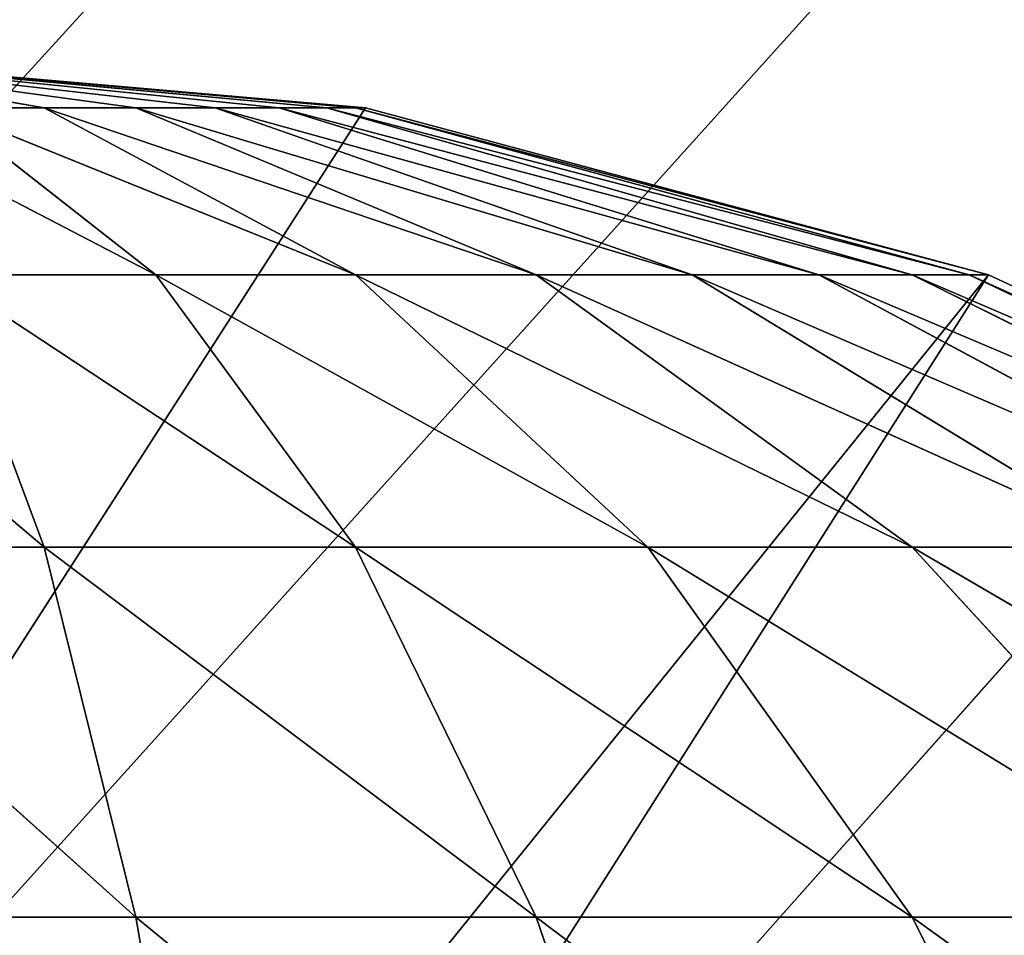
# Model space of a CAD drawing. Extents: x 0 to 16.6, y 0 to 16.6.
# Tile 195 of 200: x 12.841 to 12.8943, y 12.9772 to 13.0267. Entities that reach past the tile are written whole.
import ezdxf

# ---------------------------------------------------------------- set-up
doc = ezdxf.new("R2010")
doc.units = 0
doc.header["$LTSCALE"] = 2.54
doc.layers.get('0').update_dxf_attribs({"color": 13, "linetype": 'CONTINUOUS'})

# ---------------------------------------------------------------- blocks, each defined once
blk = doc.blocks.new('SZCZOTKA_DO_WC_I_UCHWYT_NA')
at = {"color": 0}
for p, q in [((16.1, 16.6, 0.3), (12.634729, 12.796961, 0.3)), ((16.1, 16.6, 0.3), (12.634729, 12.796961, 0.3)), ((12.668404, 12.787938, 0.3), (16.1, 16.6, 0.3)), ((12.668404, 12.787938, 0.3), (16.1, 16.6, 0.3)), ((12.7, 12.773205, 0.3), (16.1, 16.6, 0.3)), ((12.7, 12.773205, 0.3), (16.1, 16.6, 0.3)), ((12.825, 13.025, 24), (12.859729, 13.021962, 24)), ((12.825, 13.025, 24), (12.859729, 13.021962, 24)), ((12.825, 13.025, 24), (12.859729, 13.021962, 24.3)), ((12.825, 13.025, 24), (12.859729, 13.021962, 24.3)), ((12.825, 13.025, 24.3), (12.859729, 13.021962, 24.3)), ((12.847324, 13.021962, 24.326605), (12.825, 13.025, 24.3)), ((12.825, 13.025, 24.3), (12.842365, 13.021962, 24.330077)), ((12.851604, 13.021962, 24.322324), (12.825, 13.025, 24.3)), ((12.847324, 13.021962, 24.326605), (12.825, 13.025, 24.3)), ((12.855077, 13.021962, 24.317365), (12.825, 13.025, 24.3)), ((12.851604, 13.021962, 24.322324), (12.825, 13.025, 24.3)), ((12.857635, 13.021962, 24.311877), (12.825, 13.025, 24.3)), ((12.855077, 13.021962, 24.317365), (12.825, 13.025, 24.3)), ((12.859201, 13.021962, 24.30603), (12.825, 13.025, 24.3)), ((12.857635, 13.021962, 24.311877), (12.825, 13.025, 24.3)), ((12.825, 13.025, 24.3), (12.859729, 13.021962, 24.3)), ((12.859201, 13.021962, 24.30603), (12.825, 13.025, 24.3)), ((12.825, 13.025, 24.3), (12.842365, 13.021962, 24.330077)), ((12.859729, 13.021962, 24), (12.7, 12.773205, 24)), ((12.859729, 13.021962, 24), (12.7, 12.773205, 24)), ((12.83103, 13.021962, 24.334203), (12.848395, 13.012938, 24.364279)), ((12.83103, 13.021962, 24.334203), (12.848395, 13.012938, 24.364279)), ((12.859201, 13.012938, 24.359239), (12.836877, 13.021962, 24.332635)), ((12.836877, 13.021962, 24.332635), (12.848395, 13.012938, 24.364279)), ((12.836877, 13.021962, 24.332635), (12.848395, 13.012938, 24.364279)), ((12.842365, 13.021962, 24.330077), (12.836877, 13.021962, 24.332635)), ((12.859201, 13.012938, 24.359239), (12.836877, 13.021962, 24.332635)), ((12.842365, 13.021962, 24.330077), (12.836877, 13.021962, 24.332635)), ((12.847324, 13.021962, 24.326605), (12.842365, 13.021962, 24.330077)), ((12.842365, 13.021962, 24.330077), (12.868968, 13.012938, 24.3524)), ((12.847324, 13.021962, 24.326605), (12.842365, 13.021962, 24.330077)), ((12.842365, 13.021962, 24.330077), (12.868968, 13.012938, 24.3524)), ((12.842365, 13.021962, 24.330077), (12.859201, 13.012938, 24.359239)), ((12.842365, 13.021962, 24.330077), (12.859201, 13.012938, 24.359239)), ((12.868968, 13.012938, 24.3524), (12.847324, 13.021962, 24.326605)), ((12.847324, 13.021962, 24.326605), (12.851604, 13.021962, 24.322324)), ((12.847324, 13.021962, 24.326605), (12.851604, 13.021962, 24.322324)), ((12.847324, 13.021962, 24.326605), (12.8774, 13.012938, 24.343968)), ((12.847324, 13.021962, 24.326605), (12.8774, 13.012938, 24.343968)), ((12.868968, 13.012938, 24.3524), (12.847324, 13.021962, 24.326605)), ((12.8774, 13.012938, 24.343968), (12.851604, 13.021962, 24.322324)), ((12.851604, 13.021962, 24.322324), (12.855077, 13.021962, 24.317365)), ((12.851604, 13.021962, 24.322324), (12.855077, 13.021962, 24.317365)), ((12.851604, 13.021962, 24.322324), (12.884239, 13.012938, 24.334203)), ((12.851604, 13.021962, 24.322324), (12.884239, 13.012938, 24.334203)), ((12.8774, 13.012938, 24.343968), (12.851604, 13.021962, 24.322324)), ((12.884239, 13.012938, 24.334203), (12.855077, 13.021962, 24.317365)), ((12.855077, 13.021962, 24.317365), (12.857635, 13.021962, 24.311877)), ((12.855077, 13.021962, 24.317365), (12.857635, 13.021962, 24.311877)), ((12.855077, 13.021962, 24.317365), (12.889278, 13.012938, 24.323395)), ((12.855077, 13.021962, 24.317365), (12.889278, 13.012938, 24.323395)), ((12.884239, 13.012938, 24.334203), (12.855077, 13.021962, 24.317365)), ((12.889278, 13.012938, 24.323395), (12.857635, 13.021962, 24.311877)), ((12.857635, 13.021962, 24.311877), (12.859201, 13.021962, 24.30603)), ((12.857635, 13.021962, 24.311877), (12.859201, 13.021962, 24.30603)), ((12.857635, 13.021962, 24.311877), (12.892365, 13.012938, 24.311877)), ((12.857635, 13.021962, 24.311877), (12.892365, 13.012938, 24.311877)), ((12.889278, 13.012938, 24.323395), (12.857635, 13.021962, 24.311877)), ((12.892365, 13.012938, 24.311877), (12.859201, 13.021962, 24.30603)), ((12.859201, 13.021962, 24.30603), (12.859729, 13.021962, 24.3)), ((12.859201, 13.021962, 24.30603), (12.859729, 13.021962, 24.3)), ((12.859201, 13.021962, 24.30603), (12.893404, 13.012938, 24.3)), ((12.859201, 13.021962, 24.30603), (12.893404, 13.012938, 24.3)), ((12.892365, 13.012938, 24.311877), (12.859201, 13.021962, 24.30603)), ((12.859729, 13.021962, 24), (12.893404, 13.012938, 24)), ((12.859729, 13.021962, 24), (12.893404, 13.012938, 24)), ((12.859729, 13.021962, 24), (12.893404, 13.012938, 24.3)), ((12.859729, 13.021962, 24), (12.893404, 13.012938, 24.3)), ((12.859729, 13.021962, 24), (12.859729, 13.021962, 24.3)), ((12.859729, 13.021962, 24.3), (12.893404, 13.012938, 24.3)), ((12.859729, 13.021962, 24), (12.859729, 13.021962, 24.3)), ((12.859729, 13.021962, 24.3), (12.893404, 13.012938, 24.3)), ((12.893404, 13.012938, 24), (12.7, 12.773205, 24)), ((12.893404, 13.012938, 24), (12.7, 12.773205, 24)), ((12.893404, 13.012938, 24), (12.728558, 12.753209, 24)), ((12.893404, 13.012938, 24), (12.728558, 12.753209, 24)), ((12.825, 13.012938, 24.368404), (12.842365, 12.998204, 24.39848)), ((12.825, 13.012938, 24.368404), (12.842365, 12.998204, 24.39848)), ((12.836877, 13.012938, 24.367365), (12.848395, 13.012938, 24.364279)), ((12.836877, 13.012938, 24.367365), (12.848395, 13.012938, 24.364279)), ((12.836877, 13.012938, 24.367365), (12.859201, 12.998204, 24.39397)), ((12.836877, 13.012938, 24.367365), (12.859201, 12.998204, 24.39397)), ((12.836877, 13.012938, 24.367365), (12.842365, 12.998204, 24.39848)), ((12.836877, 13.012938, 24.367365), (12.842365, 12.998204, 24.39848)), ((12.848395, 13.012938, 24.364279), (12.859201, 13.012938, 24.359239)), ((12.848395, 13.012938, 24.364279), (12.859201, 13.012938, 24.359239)), ((12.848395, 13.012938, 24.364279), (12.875, 12.998204, 24.386603)), ((12.848395, 13.012938, 24.364279), (12.875, 12.998204, 24.386603)), ((12.848395, 13.012938, 24.364279), (12.859201, 12.998204, 24.39397)), ((12.848395, 13.012938, 24.364279), (12.859201, 12.998204, 24.39397)), ((12.889278, 12.998204, 24.376604), (12.859201, 13.012938, 24.359239)), ((12.859201, 13.012938, 24.359239), (12.875, 12.998204, 24.386603)), ((12.859201, 13.012938, 24.359239), (12.875, 12.998204, 24.386603)), ((12.868968, 13.012938, 24.3524), (12.859201, 13.012938, 24.359239)), ((12.889278, 12.998204, 24.376604), (12.859201, 13.012938, 24.359239)), ((12.868968, 13.012938, 24.3524), (12.859201, 13.012938, 24.359239)), ((12.868968, 13.012938, 24.3524), (12.8774, 13.012938, 24.343968)), ((12.868968, 13.012938, 24.3524), (12.8774, 13.012938, 24.343968)), ((12.868968, 13.012938, 24.3524), (12.901604, 12.998204, 24.364279)), ((12.868968, 13.012938, 24.3524), (12.901604, 12.998204, 24.364279)), ((12.868968, 13.012938, 24.3524), (12.889278, 12.998204, 24.376604)), ((12.868968, 13.012938, 24.3524), (12.889278, 12.998204, 24.376604)), ((12.901604, 12.998204, 24.364279), (12.8774, 13.012938, 24.343968)), ((12.8774, 13.012938, 24.343968), (12.884239, 13.012938, 24.334203)), ((12.8774, 13.012938, 24.343968), (12.884239, 13.012938, 24.334203)), ((12.8774, 13.012938, 24.343968), (12.911603, 12.998204, 24.35)), ((12.8774, 13.012938, 24.343968), (12.911603, 12.998204, 24.35)), ((12.901604, 12.998204, 24.364279), (12.8774, 13.012938, 24.343968)), ((12.911603, 12.998204, 24.35), (12.884239, 13.012938, 24.334203)), ((12.884239, 13.012938, 24.334203), (12.889278, 13.012938, 24.323395)), ((12.884239, 13.012938, 24.334203), (12.889278, 13.012938, 24.323395)), ((12.884239, 13.012938, 24.334203), (12.918968, 12.998204, 24.334203)), ((12.884239, 13.012938, 24.334203), (12.918968, 12.998204, 24.334203)), ((12.911603, 12.998204, 24.35), (12.884239, 13.012938, 24.334203)), ((12.918968, 12.998204, 24.334203), (12.889278, 13.012938, 24.323395)), ((12.889278, 13.012938, 24.323395), (12.892365, 13.012938, 24.311877)), ((12.889278, 13.012938, 24.323395), (12.892365, 13.012938, 24.311877)), ((12.889278, 13.012938, 24.323395), (12.92348, 12.998204, 24.317365)), ((12.889278, 13.012938, 24.323395), (12.92348, 12.998204, 24.317365)), ((12.918968, 12.998204, 24.334203), (12.889278, 13.012938, 24.323395)), ((12.92348, 12.998204, 24.317365), (12.892365, 13.012938, 24.311877)), ((12.892365, 13.012938, 24.311877), (12.893404, 13.012938, 24.3)), ((12.892365, 13.012938, 24.311877), (12.893404, 13.012938, 24.3)), ((12.892365, 13.012938, 24.311877), (12.925, 12.998204, 24.3)), ((12.892365, 13.012938, 24.311877), (12.925, 12.998204, 24.3)), ((12.92348, 12.998204, 24.317365), (12.892365, 13.012938, 24.311877)), ((12.893404, 13.012938, 24), (12.925, 12.998204, 24)), ((12.893404, 13.012938, 24), (12.925, 12.998204, 24)), ((12.893404, 13.012938, 24), (12.925, 12.998204, 24.3)), ((12.893404, 13.012938, 24), (12.925, 12.998204, 24.3)), ((12.893404, 13.012938, 24), (12.893404, 13.012938, 24.3)), ((12.893404, 13.012938, 24.3), (12.925, 12.998204, 24.3)), ((12.893404, 13.012938, 24), (12.893404, 13.012938, 24.3)), ((12.893404, 13.012938, 24.3), (12.925, 12.998204, 24.3)), ((12.825, 12.998204, 24.4), (12.842365, 12.998204, 24.39848)), ((12.825, 12.998204, 24.4), (12.842365, 12.998204, 24.39848)), ((12.825, 12.998204, 24.4), (12.847324, 12.978209, 24.426605)), ((12.825, 12.998204, 24.4), (12.847324, 12.978209, 24.426605)), ((12.842365, 12.998204, 24.39848), (12.859201, 12.998204, 24.39397)), ((12.842365, 12.998204, 24.39848), (12.859201, 12.998204, 24.39397)), ((12.842365, 12.998204, 24.39848), (12.868968, 12.978209, 24.420805)), ((12.842365, 12.998204, 24.39848), (12.868968, 12.978209, 24.420805)), ((12.842365, 12.998204, 24.39848), (12.847324, 12.978209, 24.426605)), ((12.842365, 12.998204, 24.39848), (12.847324, 12.978209, 24.426605)), ((12.859201, 12.998204, 24.39397), (12.875, 12.998204, 24.386603)), ((12.859201, 12.998204, 24.39397), (12.875, 12.998204, 24.386603)), ((12.859201, 12.998204, 24.39397), (12.889278, 12.978209, 24.411334)), ((12.859201, 12.998204, 24.39397), (12.889278, 12.978209, 24.411334)), ((12.859201, 12.998204, 24.39397), (12.868968, 12.978209, 24.420805)), ((12.859201, 12.998204, 24.39397), (12.868968, 12.978209, 24.420805)), ((12.875, 12.998204, 24.386603), (12.889278, 12.998204, 24.376604)), ((12.875, 12.998204, 24.386603), (12.889278, 12.998204, 24.376604)), ((12.875, 12.998204, 24.386603), (12.907635, 12.978209, 24.39848)), ((12.875, 12.998204, 24.386603), (12.907635, 12.978209, 24.39848)), ((12.875, 12.998204, 24.386603), (12.889278, 12.978209, 24.411334)), ((12.875, 12.998204, 24.386603), (12.889278, 12.978209, 24.411334)), ((12.92348, 12.978209, 24.382634), (12.889278, 12.998204, 24.376604)), ((12.889278, 12.998204, 24.376604), (12.907635, 12.978209, 24.39848)), ((12.889278, 12.998204, 24.376604), (12.907635, 12.978209, 24.39848)), ((12.901604, 12.998204, 24.364279), (12.889278, 12.998204, 24.376604)), ((12.92348, 12.978209, 24.382634), (12.889278, 12.998204, 24.376604)), ((12.901604, 12.998204, 24.364279), (12.889278, 12.998204, 24.376604)), ((12.825, 12.978209, 24.428557), (12.847324, 12.978209, 24.426605)), ((12.825, 12.978209, 24.428557), (12.847324, 12.978209, 24.426605)), ((12.847324, 12.978209, 24.426605), (12.868968, 12.978209, 24.420805)), ((12.847324, 12.978209, 24.426605), (12.868968, 12.978209, 24.420805)), ((12.847324, 12.978209, 24.426605), (12.8774, 12.953557, 24.44397)), ((12.847324, 12.978209, 24.426605), (12.8774, 12.953557, 24.44397)), ((12.847324, 12.978209, 24.426605), (12.851604, 12.953557, 24.450882)), ((12.847324, 12.978209, 24.426605), (12.851604, 12.953557, 24.450882)), ((12.868968, 12.978209, 24.420805), (12.889278, 12.978209, 24.411334)), ((12.868968, 12.978209, 24.420805), (12.889278, 12.978209, 24.411334)), ((12.868968, 12.978209, 24.420805), (12.901604, 12.953557, 24.432683)), ((12.868968, 12.978209, 24.420805), (12.901604, 12.953557, 24.432683)), ((12.868968, 12.978209, 24.420805), (12.8774, 12.953557, 24.44397)), ((12.868968, 12.978209, 24.420805), (12.8774, 12.953557, 24.44397)), ((12.889278, 12.978209, 24.411334), (12.907635, 12.978209, 24.39848)), ((12.889278, 12.978209, 24.411334), (12.907635, 12.978209, 24.39848)), ((12.889278, 12.978209, 24.411334), (12.92348, 12.953557, 24.417365)), ((12.889278, 12.978209, 24.411334), (12.92348, 12.953557, 24.417365)), ((12.889278, 12.978209, 24.411334), (12.901604, 12.953557, 24.432683)), ((12.889278, 12.978209, 24.411334), (12.901604, 12.953557, 24.432683))]:
    blk.add_line(p, q, dxfattribs=at)
mesh = blk.add_polyface(dxfattribs=at)
corners = [(16.1, 16.6, 0.3), (0.5, 16.6, 0.3), (4, 12.8, 0.3)]
mesh.append_faces([[corners[k] for k in face] for face in [(0, 1, 2)]], dxfattribs={"color": 0})
mesh = blk.add_polyface(dxfattribs=at)
corners = [(16.1, 16.6, 0.3), (4, 12.8, 0.3), (12.6, 12.8, 0.3)]
mesh.append_faces([[corners[k] for k in face] for face in [(0, 1, 2)]], dxfattribs={"color": 0})
mesh = blk.add_polyface(dxfattribs=at)
corners = [(16.1, 16.6, 0.3), (12.6, 12.8, 0.3), (12.634729, 12.796961, 0.3)]
mesh.append_faces([[corners[k] for k in face] for face in [(0, 1, 2)]], dxfattribs={"color": 0})
mesh = blk.add_polyface(dxfattribs=at)
corners = [(16.1, 16.6, 0.3), (12.634729, 12.796961, 0.3), (12.668404, 12.787938, 0.3)]
mesh.append_faces([[corners[k] for k in face] for face in [(0, 1, 2)]], dxfattribs={"color": 0})
mesh = blk.add_polyface(dxfattribs=at)
corners = [(16.1, 16.6, 0.3), (12.668404, 12.787938, 0.3), (12.7, 12.773205, 0.3)]
mesh.append_faces([[corners[k] for k in face] for face in [(0, 1, 2)]], dxfattribs={"color": 0})
mesh = blk.add_polyface(dxfattribs=at)
corners = [(16.1, 16.6, 0.3), (12.7, 12.773205, 0.3), (12.728558, 12.753209, 0.3)]
mesh.append_faces([[corners[k] for k in face] for face in [(0, 1, 2)]], dxfattribs={"color": 0})
mesh = blk.add_polyface(dxfattribs=at)
corners = [(16.186824, 16.592404, 0.3), (16.1, 16.6, 0.3), (12.728558, 12.753209, 0.3)]
mesh.append_faces([[corners[k] for k in face] for face in [(0, 1, 2)]], dxfattribs={"color": 0})
mesh = blk.add_polyface(dxfattribs=at)
corners = [(16.186824, 16.592404, 0.3), (12.728558, 12.753209, 0.3), (12.753209, 12.728558, 0.3)]
mesh.append_faces([[corners[k] for k in face] for face in [(0, 1, 2)]], dxfattribs={"color": 0})
mesh = blk.add_polyface(dxfattribs=at)
corners = [(16.27101, 16.569846, 0.3), (16.186824, 16.592404, 0.3), (12.753209, 12.728558, 0.3)]
mesh.append_faces([[corners[k] for k in face] for face in [(0, 1, 2)]], dxfattribs={"color": 0})
mesh = blk.add_polyface(dxfattribs=at)
corners = [(16.35, 16.533012, 0.3), (16.27101, 16.569846, 0.3), (12.753209, 12.728558, 0.3)]
mesh.append_faces([[corners[k] for k in face] for face in [(0, 1, 2)]], dxfattribs={"color": 0})
mesh = blk.add_polyface(dxfattribs=at)
corners = [(16.421393, 16.483022, 0.3), (16.35, 16.533012, 0.3), (12.753209, 12.728558, 0.3)]
mesh.append_faces([[corners[k] for k in face] for face in [(0, 1, 2)]], dxfattribs={"color": 0})
mesh = blk.add_polyface(dxfattribs=at)
corners = [(16.483022, 16.421393, 0.3), (16.421393, 16.483022, 0.3), (12.753209, 12.728558, 0.3)]
mesh.append_faces([[corners[k] for k in face] for face in [(0, 1, 2)]], dxfattribs={"color": 0})
mesh = blk.add_polyface(dxfattribs=at)
corners = [(16.533012, 16.35, 0.3), (16.483022, 16.421393, 0.3), (12.753209, 12.728558, 0.3)]
mesh.append_faces([[corners[k] for k in face] for face in [(0, 1, 2)]], dxfattribs={"color": 0})
mesh = blk.add_polyface(dxfattribs=at)
corners = [(16.569846, 16.27101, 0.3), (16.533012, 16.35, 0.3), (12.753209, 12.728558, 0.3)]
mesh.append_faces([[corners[k] for k in face] for face in [(0, 1, 2)]], dxfattribs={"color": 0})
mesh = blk.add_polyface(dxfattribs=at)
corners = [(16.592404, 16.186824, 0.3), (16.569846, 16.27101, 0.3), (12.753209, 12.728558, 0.3)]
mesh.append_faces([[corners[k] for k in face] for face in [(0, 1, 2)]], dxfattribs={"color": 0})
mesh = blk.add_polyface(dxfattribs=at)
corners = [(16.6, 16.1, 0.3), (16.592404, 16.186824, 0.3), (12.753209, 12.728558, 0.3)]
mesh.append_faces([[corners[k] for k in face] for face in [(0, 1, 2)]], dxfattribs={"color": 0})
mesh = blk.add_polyface(dxfattribs=at)
corners = [(16.6, 16.1), (0, 0.5), (0, 16.1)]
mesh.append_faces([[corners[k] for k in face] for face in [(0, 1, 2)]], dxfattribs={"color": 0})
mesh = blk.add_polyface(dxfattribs=at)
corners = [(16.6, 0.5), (0, 0.5), (16.6, 16.1)]
mesh.append_faces([[corners[k] for k in face] for face in [(0, 1, 2)]], dxfattribs={"color": 0})
mesh = blk.add_polyface(dxfattribs=at)
corners = [(16.6, 16.1, 0.3), (12.753209, 12.728558, 0.3), (12.773205, 12.7, 0.3)]
mesh.append_faces([[corners[k] for k in face] for face in [(0, 1, 2)]], dxfattribs={"color": 0})
mesh = blk.add_polyface(dxfattribs=at)
corners = [(16.6, 16.1, 0.3), (12.773205, 12.7, 0.3), (12.787938, 12.668404, 0.3)]
mesh.append_faces([[corners[k] for k in face] for face in [(0, 1, 2)]], dxfattribs={"color": 0})
mesh = blk.add_polyface(dxfattribs=at)
corners = [(16.6, 16.1, 0.3), (12.787938, 12.668404, 0.3), (12.796961, 12.634729, 0.3)]
mesh.append_faces([[corners[k] for k in face] for face in [(0, 1, 2)]], dxfattribs={"color": 0})
mesh = blk.add_polyface(dxfattribs=at)
corners = [(16.6, 16.1, 0.3), (12.796961, 12.634729, 0.3), (12.8, 12.6, 0.3)]
mesh.append_faces([[corners[k] for k in face] for face in [(0, 1, 2)]], dxfattribs={"color": 0})
mesh = blk.add_polyface(dxfattribs=at)
corners = [(16.6, 16.1, 0.3), (12.8, 12.6, 0.3), (16.6, 0.5, 0.3)]
mesh.append_faces([[corners[k] for k in face] for face in [(0, 1, 2)]], dxfattribs={"color": 0})
mesh = blk.add_polyface(dxfattribs=at)
corners = [(12.859729, 13.021962, 24), (12.7, 12.773205, 24), (12.825, 13.025, 24)]
mesh.append_faces([[corners[k] for k in face] for face in [(0, 1, 2)]], dxfattribs={"color": 0})
mesh = blk.add_polyface(dxfattribs=at)
corners = [(12.859729, 13.021962, 24.3), (12.859729, 13.021962, 24), (12.825, 13.025, 24)]
mesh.append_faces([[corners[k] for k in face] for face in [(0, 1, 2)]], dxfattribs={"color": 0})
mesh = blk.add_polyface(dxfattribs=at)
corners = [(12.859729, 13.021962, 24.3), (12.825, 13.025, 24), (12.825, 13.025, 24.3)]
mesh.append_faces([[corners[k] for k in face] for face in [(0, 1, 2)]], dxfattribs={"color": 0})
mesh = blk.add_polyface(dxfattribs=at)
corners = [(12.842365, 13.021962, 24.330077), (12.847324, 13.021962, 24.326605), (12.825, 13.025, 24.3)]
mesh.append_faces([[corners[k] for k in face] for face in [(0, 1, 2)]], dxfattribs={"color": 0})
mesh = blk.add_polyface(dxfattribs=at)
corners = [(12.847324, 13.021962, 24.326605), (12.851604, 13.021962, 24.322324), (12.825, 13.025, 24.3)]
mesh.append_faces([[corners[k] for k in face] for face in [(0, 1, 2)]], dxfattribs={"color": 0})
mesh = blk.add_polyface(dxfattribs=at)
corners = [(12.851604, 13.021962, 24.322324), (12.855077, 13.021962, 24.317365), (12.825, 13.025, 24.3)]
mesh.append_faces([[corners[k] for k in face] for face in [(0, 1, 2)]], dxfattribs={"color": 0})
mesh = blk.add_polyface(dxfattribs=at)
corners = [(12.855077, 13.021962, 24.317365), (12.857635, 13.021962, 24.311877), (12.825, 13.025, 24.3)]
mesh.append_faces([[corners[k] for k in face] for face in [(0, 1, 2)]], dxfattribs={"color": 0})
mesh = blk.add_polyface(dxfattribs=at)
corners = [(12.857635, 13.021962, 24.311877), (12.859201, 13.021962, 24.30603), (12.825, 13.025, 24.3)]
mesh.append_faces([[corners[k] for k in face] for face in [(0, 1, 2)]], dxfattribs={"color": 0})
mesh = blk.add_polyface(dxfattribs=at)
corners = [(12.859201, 13.021962, 24.30603), (12.859729, 13.021962, 24.3), (12.825, 13.025, 24.3)]
mesh.append_faces([[corners[k] for k in face] for face in [(0, 1, 2)]], dxfattribs={"color": 0})
mesh = blk.add_polyface(dxfattribs=at)
corners = [(12.836877, 13.021962, 24.332635), (12.842365, 13.021962, 24.330077), (12.825, 13.025, 24.3)]
mesh.append_faces([[corners[k] for k in face] for face in [(0, 1, 2)]], dxfattribs={"color": 0})
mesh = blk.add_polyface(dxfattribs=at)
corners = [(12.893404, 13.012938, 24), (12.7, 12.773205, 24), (12.859729, 13.021962, 24)]
mesh.append_faces([[corners[k] for k in face] for face in [(0, 1, 2)]], dxfattribs={"color": 0})
mesh = blk.add_polyface(dxfattribs=at)
corners = [(12.848395, 13.012938, 24.364279), (12.836877, 13.021962, 24.332635), (12.83103, 13.021962, 24.334203)]
mesh.append_faces([[corners[k] for k in face] for face in [(0, 1, 2)]], dxfattribs={"color": 0})
mesh = blk.add_polyface(dxfattribs=at)
corners = [(12.836877, 13.012938, 24.367365), (12.848395, 13.012938, 24.364279), (12.83103, 13.021962, 24.334203)]
mesh.append_faces([[corners[k] for k in face] for face in [(0, 1, 2)]], dxfattribs={"color": 0})
mesh = blk.add_polyface(dxfattribs=at)
corners = [(12.848395, 13.012938, 24.364279), (12.859201, 13.012938, 24.359239), (12.836877, 13.021962, 24.332635)]
mesh.append_faces([[corners[k] for k in face] for face in [(0, 1, 2)]], dxfattribs={"color": 0})
mesh = blk.add_polyface(dxfattribs=at)
corners = [(12.859201, 13.012938, 24.359239), (12.842365, 13.021962, 24.330077), (12.836877, 13.021962, 24.332635)]
mesh.append_faces([[corners[k] for k in face] for face in [(0, 1, 2)]], dxfattribs={"color": 0})
mesh = blk.add_polyface(dxfattribs=at)
corners = [(12.868968, 13.012938, 24.3524), (12.847324, 13.021962, 24.326605), (12.842365, 13.021962, 24.330077)]
mesh.append_faces([[corners[k] for k in face] for face in [(0, 1, 2)]], dxfattribs={"color": 0})
mesh = blk.add_polyface(dxfattribs=at)
corners = [(12.859201, 13.012938, 24.359239), (12.868968, 13.012938, 24.3524), (12.842365, 13.021962, 24.330077)]
mesh.append_faces([[corners[k] for k in face] for face in [(0, 1, 2)]], dxfattribs={"color": 0})
mesh = blk.add_polyface(dxfattribs=at)
corners = [(12.8774, 13.012938, 24.343968), (12.851604, 13.021962, 24.322324), (12.847324, 13.021962, 24.326605)]
mesh.append_faces([[corners[k] for k in face] for face in [(0, 1, 2)]], dxfattribs={"color": 0})
mesh = blk.add_polyface(dxfattribs=at)
corners = [(12.868968, 13.012938, 24.3524), (12.8774, 13.012938, 24.343968), (12.847324, 13.021962, 24.326605)]
mesh.append_faces([[corners[k] for k in face] for face in [(0, 1, 2)]], dxfattribs={"color": 0})
mesh = blk.add_polyface(dxfattribs=at)
corners = [(12.884239, 13.012938, 24.334203), (12.855077, 13.021962, 24.317365), (12.851604, 13.021962, 24.322324)]
mesh.append_faces([[corners[k] for k in face] for face in [(0, 1, 2)]], dxfattribs={"color": 0})
mesh = blk.add_polyface(dxfattribs=at)
corners = [(12.8774, 13.012938, 24.343968), (12.884239, 13.012938, 24.334203), (12.851604, 13.021962, 24.322324)]
mesh.append_faces([[corners[k] for k in face] for face in [(0, 1, 2)]], dxfattribs={"color": 0})
mesh = blk.add_polyface(dxfattribs=at)
corners = [(12.889278, 13.012938, 24.323395), (12.857635, 13.021962, 24.311877), (12.855077, 13.021962, 24.317365)]
mesh.append_faces([[corners[k] for k in face] for face in [(0, 1, 2)]], dxfattribs={"color": 0})
mesh = blk.add_polyface(dxfattribs=at)
corners = [(12.884239, 13.012938, 24.334203), (12.889278, 13.012938, 24.323395), (12.855077, 13.021962, 24.317365)]
mesh.append_faces([[corners[k] for k in face] for face in [(0, 1, 2)]], dxfattribs={"color": 0})
mesh = blk.add_polyface(dxfattribs=at)
corners = [(12.892365, 13.012938, 24.311877), (12.859201, 13.021962, 24.30603), (12.857635, 13.021962, 24.311877)]
mesh.append_faces([[corners[k] for k in face] for face in [(0, 1, 2)]], dxfattribs={"color": 0})
mesh = blk.add_polyface(dxfattribs=at)
corners = [(12.889278, 13.012938, 24.323395), (12.892365, 13.012938, 24.311877), (12.857635, 13.021962, 24.311877)]
mesh.append_faces([[corners[k] for k in face] for face in [(0, 1, 2)]], dxfattribs={"color": 0})
mesh = blk.add_polyface(dxfattribs=at)
corners = [(12.859201, 13.021962, 24.30603), (12.893404, 13.012938, 24.3), (12.859729, 13.021962, 24.3)]
mesh.append_faces([[corners[k] for k in face] for face in [(0, 1, 2)]], dxfattribs={"color": 0})
mesh = blk.add_polyface(dxfattribs=at)
corners = [(12.892365, 13.012938, 24.311877), (12.893404, 13.012938, 24.3), (12.859201, 13.021962, 24.30603)]
mesh.append_faces([[corners[k] for k in face] for face in [(0, 1, 2)]], dxfattribs={"color": 0})
mesh = blk.add_polyface(dxfattribs=at)
corners = [(12.893404, 13.012938, 24.3), (12.893404, 13.012938, 24), (12.859729, 13.021962, 24)]
mesh.append_faces([[corners[k] for k in face] for face in [(0, 1, 2)]], dxfattribs={"color": 0})
mesh = blk.add_polyface(dxfattribs=at)
corners = [(12.893404, 13.012938, 24.3), (12.859729, 13.021962, 24), (12.859729, 13.021962, 24.3)]
mesh.append_faces([[corners[k] for k in face] for face in [(0, 1, 2)]], dxfattribs={"color": 0})
mesh = blk.add_polyface(dxfattribs=at)
corners = [(12.893404, 13.012938, 24), (12.728558, 12.753209, 24), (12.7, 12.773205, 24)]
mesh.append_faces([[corners[k] for k in face] for face in [(0, 1, 2)]], dxfattribs={"color": 0})
mesh = blk.add_polyface(dxfattribs=at)
corners = [(12.925, 12.998204, 24), (12.728558, 12.753209, 24), (12.893404, 13.012938, 24)]
mesh.append_faces([[corners[k] for k in face] for face in [(0, 1, 2)]], dxfattribs={"color": 0})
mesh = blk.add_polyface(dxfattribs=at)
corners = [(12.842365, 12.998204, 24.39848), (12.836877, 13.012938, 24.367365), (12.825, 13.012938, 24.368404)]
mesh.append_faces([[corners[k] for k in face] for face in [(0, 1, 2)]], dxfattribs={"color": 0})
mesh = blk.add_polyface(dxfattribs=at)
corners = [(12.825, 12.998204, 24.4), (12.842365, 12.998204, 24.39848), (12.825, 13.012938, 24.368404)]
mesh.append_faces([[corners[k] for k in face] for face in [(0, 1, 2)]], dxfattribs={"color": 0})
mesh = blk.add_polyface(dxfattribs=at)
corners = [(12.859201, 12.998204, 24.39397), (12.848395, 13.012938, 24.364279), (12.836877, 13.012938, 24.367365)]
mesh.append_faces([[corners[k] for k in face] for face in [(0, 1, 2)]], dxfattribs={"color": 0})
mesh = blk.add_polyface(dxfattribs=at)
corners = [(12.842365, 12.998204, 24.39848), (12.859201, 12.998204, 24.39397), (12.836877, 13.012938, 24.367365)]
mesh.append_faces([[corners[k] for k in face] for face in [(0, 1, 2)]], dxfattribs={"color": 0})
mesh = blk.add_polyface(dxfattribs=at)
corners = [(12.875, 12.998204, 24.386603), (12.859201, 13.012938, 24.359239), (12.848395, 13.012938, 24.364279)]
mesh.append_faces([[corners[k] for k in face] for face in [(0, 1, 2)]], dxfattribs={"color": 0})
mesh = blk.add_polyface(dxfattribs=at)
corners = [(12.859201, 12.998204, 24.39397), (12.875, 12.998204, 24.386603), (12.848395, 13.012938, 24.364279)]
mesh.append_faces([[corners[k] for k in face] for face in [(0, 1, 2)]], dxfattribs={"color": 0})
mesh = blk.add_polyface(dxfattribs=at)
corners = [(12.875, 12.998204, 24.386603), (12.889278, 12.998204, 24.376604), (12.859201, 13.012938, 24.359239)]
mesh.append_faces([[corners[k] for k in face] for face in [(0, 1, 2)]], dxfattribs={"color": 0})
mesh = blk.add_polyface(dxfattribs=at)
corners = [(12.889278, 12.998204, 24.376604), (12.868968, 13.012938, 24.3524), (12.859201, 13.012938, 24.359239)]
mesh.append_faces([[corners[k] for k in face] for face in [(0, 1, 2)]], dxfattribs={"color": 0})
mesh = blk.add_polyface(dxfattribs=at)
corners = [(12.901604, 12.998204, 24.364279), (12.8774, 13.012938, 24.343968), (12.868968, 13.012938, 24.3524)]
mesh.append_faces([[corners[k] for k in face] for face in [(0, 1, 2)]], dxfattribs={"color": 0})
mesh = blk.add_polyface(dxfattribs=at)
corners = [(12.889278, 12.998204, 24.376604), (12.901604, 12.998204, 24.364279), (12.868968, 13.012938, 24.3524)]
mesh.append_faces([[corners[k] for k in face] for face in [(0, 1, 2)]], dxfattribs={"color": 0})
mesh = blk.add_polyface(dxfattribs=at)
corners = [(12.911603, 12.998204, 24.35), (12.884239, 13.012938, 24.334203), (12.8774, 13.012938, 24.343968)]
mesh.append_faces([[corners[k] for k in face] for face in [(0, 1, 2)]], dxfattribs={"color": 0})
mesh = blk.add_polyface(dxfattribs=at)
corners = [(12.901604, 12.998204, 24.364279), (12.911603, 12.998204, 24.35), (12.8774, 13.012938, 24.343968)]
mesh.append_faces([[corners[k] for k in face] for face in [(0, 1, 2)]], dxfattribs={"color": 0})
mesh = blk.add_polyface(dxfattribs=at)
corners = [(12.918968, 12.998204, 24.334203), (12.889278, 13.012938, 24.323395), (12.884239, 13.012938, 24.334203)]
mesh.append_faces([[corners[k] for k in face] for face in [(0, 1, 2)]], dxfattribs={"color": 0})
mesh = blk.add_polyface(dxfattribs=at)
corners = [(12.911603, 12.998204, 24.35), (12.918968, 12.998204, 24.334203), (12.884239, 13.012938, 24.334203)]
mesh.append_faces([[corners[k] for k in face] for face in [(0, 1, 2)]], dxfattribs={"color": 0})
mesh = blk.add_polyface(dxfattribs=at)
corners = [(12.889278, 13.012938, 24.323395), (12.92348, 12.998204, 24.317365), (12.892365, 13.012938, 24.311877)]
mesh.append_faces([[corners[k] for k in face] for face in [(0, 1, 2)]], dxfattribs={"color": 0})
mesh = blk.add_polyface(dxfattribs=at)
corners = [(12.918968, 12.998204, 24.334203), (12.92348, 12.998204, 24.317365), (12.889278, 13.012938, 24.323395)]
mesh.append_faces([[corners[k] for k in face] for face in [(0, 1, 2)]], dxfattribs={"color": 0})
mesh = blk.add_polyface(dxfattribs=at)
corners = [(12.892365, 13.012938, 24.311877), (12.925, 12.998204, 24.3), (12.893404, 13.012938, 24.3)]
mesh.append_faces([[corners[k] for k in face] for face in [(0, 1, 2)]], dxfattribs={"color": 0})
mesh = blk.add_polyface(dxfattribs=at)
corners = [(12.92348, 12.998204, 24.317365), (12.925, 12.998204, 24.3), (12.892365, 13.012938, 24.311877)]
mesh.append_faces([[corners[k] for k in face] for face in [(0, 1, 2)]], dxfattribs={"color": 0})
mesh = blk.add_polyface(dxfattribs=at)
corners = [(12.925, 12.998204, 24.3), (12.925, 12.998204, 24), (12.893404, 13.012938, 24)]
mesh.append_faces([[corners[k] for k in face] for face in [(0, 1, 2)]], dxfattribs={"color": 0})
mesh = blk.add_polyface(dxfattribs=at)
corners = [(12.925, 12.998204, 24.3), (12.893404, 13.012938, 24), (12.893404, 13.012938, 24.3)]
mesh.append_faces([[corners[k] for k in face] for face in [(0, 1, 2)]], dxfattribs={"color": 0})
mesh = blk.add_polyface(dxfattribs=at)
corners = [(12.925, 12.998204, 24), (12.753209, 12.728558, 24), (12.728558, 12.753209, 24)]
mesh.append_faces([[corners[k] for k in face] for face in [(0, 1, 2)]], dxfattribs={"color": 0})
mesh = blk.add_polyface(dxfattribs=at)
corners = [(12.953557, 12.978209, 24), (12.753209, 12.728558, 24), (12.925, 12.998204, 24)]
mesh.append_faces([[corners[k] for k in face] for face in [(0, 1, 2)]], dxfattribs={"color": 0})
mesh = blk.add_polyface(dxfattribs=at)
corners = [(12.847324, 12.978209, 24.426605), (12.842365, 12.998204, 24.39848), (12.825, 12.998204, 24.4)]
mesh.append_faces([[corners[k] for k in face] for face in [(0, 1, 2)]], dxfattribs={"color": 0})
mesh = blk.add_polyface(dxfattribs=at)
corners = [(12.825, 12.978209, 24.428557), (12.847324, 12.978209, 24.426605), (12.825, 12.998204, 24.4)]
mesh.append_faces([[corners[k] for k in face] for face in [(0, 1, 2)]], dxfattribs={"color": 0})
mesh = blk.add_polyface(dxfattribs=at)
corners = [(12.868968, 12.978209, 24.420805), (12.859201, 12.998204, 24.39397), (12.842365, 12.998204, 24.39848)]
mesh.append_faces([[corners[k] for k in face] for face in [(0, 1, 2)]], dxfattribs={"color": 0})
mesh = blk.add_polyface(dxfattribs=at)
corners = [(12.847324, 12.978209, 24.426605), (12.868968, 12.978209, 24.420805), (12.842365, 12.998204, 24.39848)]
mesh.append_faces([[corners[k] for k in face] for face in [(0, 1, 2)]], dxfattribs={"color": 0})
mesh = blk.add_polyface(dxfattribs=at)
corners = [(12.889278, 12.978209, 24.411334), (12.875, 12.998204, 24.386603), (12.859201, 12.998204, 24.39397)]
mesh.append_faces([[corners[k] for k in face] for face in [(0, 1, 2)]], dxfattribs={"color": 0})
mesh = blk.add_polyface(dxfattribs=at)
corners = [(12.868968, 12.978209, 24.420805), (12.889278, 12.978209, 24.411334), (12.859201, 12.998204, 24.39397)]
mesh.append_faces([[corners[k] for k in face] for face in [(0, 1, 2)]], dxfattribs={"color": 0})
mesh = blk.add_polyface(dxfattribs=at)
corners = [(12.907635, 12.978209, 24.39848), (12.889278, 12.998204, 24.376604), (12.875, 12.998204, 24.386603)]
mesh.append_faces([[corners[k] for k in face] for face in [(0, 1, 2)]], dxfattribs={"color": 0})
mesh = blk.add_polyface(dxfattribs=at)
corners = [(12.889278, 12.978209, 24.411334), (12.907635, 12.978209, 24.39848), (12.875, 12.998204, 24.386603)]
mesh.append_faces([[corners[k] for k in face] for face in [(0, 1, 2)]], dxfattribs={"color": 0})
mesh = blk.add_polyface(dxfattribs=at)
corners = [(12.907635, 12.978209, 24.39848), (12.92348, 12.978209, 24.382634), (12.889278, 12.998204, 24.376604)]
mesh.append_faces([[corners[k] for k in face] for face in [(0, 1, 2)]], dxfattribs={"color": 0})
mesh = blk.add_polyface(dxfattribs=at)
corners = [(12.92348, 12.978209, 24.382634), (12.901604, 12.998204, 24.364279), (12.889278, 12.998204, 24.376604)]
mesh.append_faces([[corners[k] for k in face] for face in [(0, 1, 2)]], dxfattribs={"color": 0})
mesh = blk.add_polyface(dxfattribs=at)
corners = [(12.978209, 12.953557, 24), (12.753209, 12.728558, 24), (12.953557, 12.978209, 24)]
mesh.append_faces([[corners[k] for k in face] for face in [(0, 1, 2)]], dxfattribs={"color": 0})
mesh = blk.add_polyface(dxfattribs=at)
corners = [(12.851604, 12.953557, 24.450882), (12.847324, 12.978209, 24.426605), (12.825, 12.978209, 24.428557)]
mesh.append_faces([[corners[k] for k in face] for face in [(0, 1, 2)]], dxfattribs={"color": 0})
mesh = blk.add_polyface(dxfattribs=at)
corners = [(12.851604, 12.953557, 24.450882), (12.825, 12.978209, 24.428557), (12.825, 12.953557, 24.453209)]
mesh.append_faces([[corners[k] for k in face] for face in [(0, 1, 2)]], dxfattribs={"color": 0})
mesh = blk.add_polyface(dxfattribs=at)
corners = [(12.8774, 12.953557, 24.44397), (12.868968, 12.978209, 24.420805), (12.847324, 12.978209, 24.426605)]
mesh.append_faces([[corners[k] for k in face] for face in [(0, 1, 2)]], dxfattribs={"color": 0})
mesh = blk.add_polyface(dxfattribs=at)
corners = [(12.851604, 12.953557, 24.450882), (12.8774, 12.953557, 24.44397), (12.847324, 12.978209, 24.426605)]
mesh.append_faces([[corners[k] for k in face] for face in [(0, 1, 2)]], dxfattribs={"color": 0})
mesh = blk.add_polyface(dxfattribs=at)
corners = [(12.901604, 12.953557, 24.432683), (12.889278, 12.978209, 24.411334), (12.868968, 12.978209, 24.420805)]
mesh.append_faces([[corners[k] for k in face] for face in [(0, 1, 2)]], dxfattribs={"color": 0})
mesh = blk.add_polyface(dxfattribs=at)
corners = [(12.8774, 12.953557, 24.44397), (12.901604, 12.953557, 24.432683), (12.868968, 12.978209, 24.420805)]
mesh.append_faces([[corners[k] for k in face] for face in [(0, 1, 2)]], dxfattribs={"color": 0})
mesh = blk.add_polyface(dxfattribs=at)
corners = [(12.92348, 12.953557, 24.417365), (12.907635, 12.978209, 24.39848), (12.889278, 12.978209, 24.411334)]
mesh.append_faces([[corners[k] for k in face] for face in [(0, 1, 2)]], dxfattribs={"color": 0})
mesh = blk.add_polyface(dxfattribs=at)
corners = [(12.901604, 12.953557, 24.432683), (12.92348, 12.953557, 24.417365), (12.889278, 12.978209, 24.411334)]
mesh.append_faces([[corners[k] for k in face] for face in [(0, 1, 2)]], dxfattribs={"color": 0})

msp = doc.modelspace()

# ---------------------------------------------------------------- block references
at = {"color": 0}
msp.add_blockref('SZCZOTKA_DO_WC_I_UCHWYT_NA', (0, 0), dxfattribs=at)

doc.saveas('drawing.dxf')
